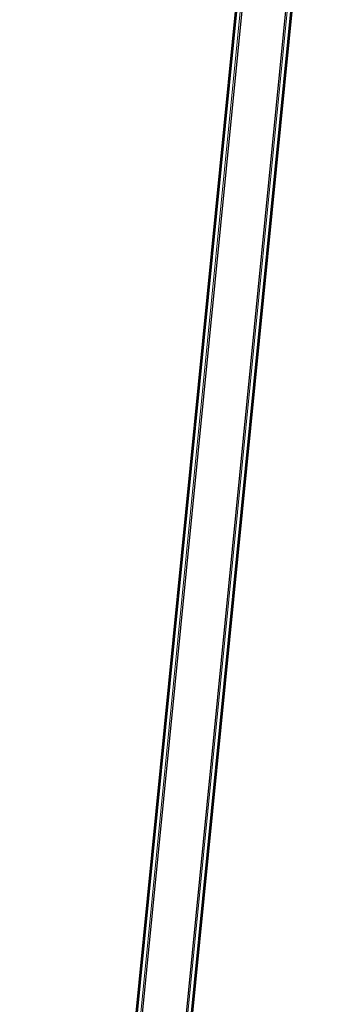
# Model space of a CAD drawing. Header units: millimetres. Extents: x -2845 to 74565, y -36590 to 13748.
# Tile 12 of 39: x 44122 to 44792, y -27093 to -24970. Entities that reach past the tile are written whole.
import ezdxf

# ---------------------------------------------------------------- set-up
doc = ezdxf.new("R2010")
doc.units = ezdxf.units.MM
doc.layers.add('A-FLOR-HRAL', color=7, linetype='Continuous', lineweight=18)
doc.layers.add('A-WALL', color=7, linetype='Continuous', lineweight=25)

# ---------------------------------------------------------------- blocks, each defined once
blk = doc.blocks.new('Garde-corps - Garde-corps-510088-2021_015_1111_DCE_1_50_N0 FINI_CFA_CDC')
at = {"layer": 'A-FLOR-HRAL'}
for p, q in [((-8927.3, -29652.7), (-8378.9, -24123.7)), ((-8925.5, -29651.2), (-8377.2, -24123.8)), ((-8937, -29660.7), (-8389.9, -24145.2)), ((-8929.2, -29654.3), (-8382.7, -24145.2))]:
    blk.add_line(p, q, dxfattribs=at)
blk = doc.blocks.new('Garde-corps - Garde-corps-510192-2021_015_1111_DCE_1_50_N0 FINI_CFA_CDC')
at = {"layer": 'A-FLOR-HRAL'}
for p, q in [((-8498.7, -24111.8), (-9046.9, -29639.2)), ((-8497, -24112), (-9045.4, -29641)), ((-8497.4, -24133.9), (-9043.9, -29642.9)), ((-8490.4, -24135.2), (-9037.5, -29650.7))]:
    blk.add_line(p, q, dxfattribs=at)
blk = doc.blocks.new('B02_ARC_rvt-1-2021_015_1111_DCE_1_50_N0 FINI_CFA_CDC')
at = {"layer": 'A-WALL'}
for p, q in [((-8487.4, -24135.5), (-9034.8, -29654)), ((-8940.3, -29663.3), (-8392.9, -24144.9))]:
    blk.add_line(p, q, dxfattribs=at)
at = {"layer": 'A-FLOR-HRAL', "lineweight": 18}
for name in ['Garde-corps - Garde-corps-510192-2021_015_1111_DCE_1_50_N0 FINI_CFA_CDC', 'Garde-corps - Garde-corps-510088-2021_015_1111_DCE_1_50_N0 FINI_CFA_CDC']:
    blk.add_blockref(name, (0, 0), dxfattribs=at)

msp = doc.modelspace()

# ---------------------------------------------------------------- block references
at = {"lineweight": 5}
msp.add_blockref('B02_ARC_rvt-1-2021_015_1111_DCE_1_50_N0 FINI_CFA_CDC', (53169.3, 0), dxfattribs=at)

doc.saveas('drawing.dxf')
